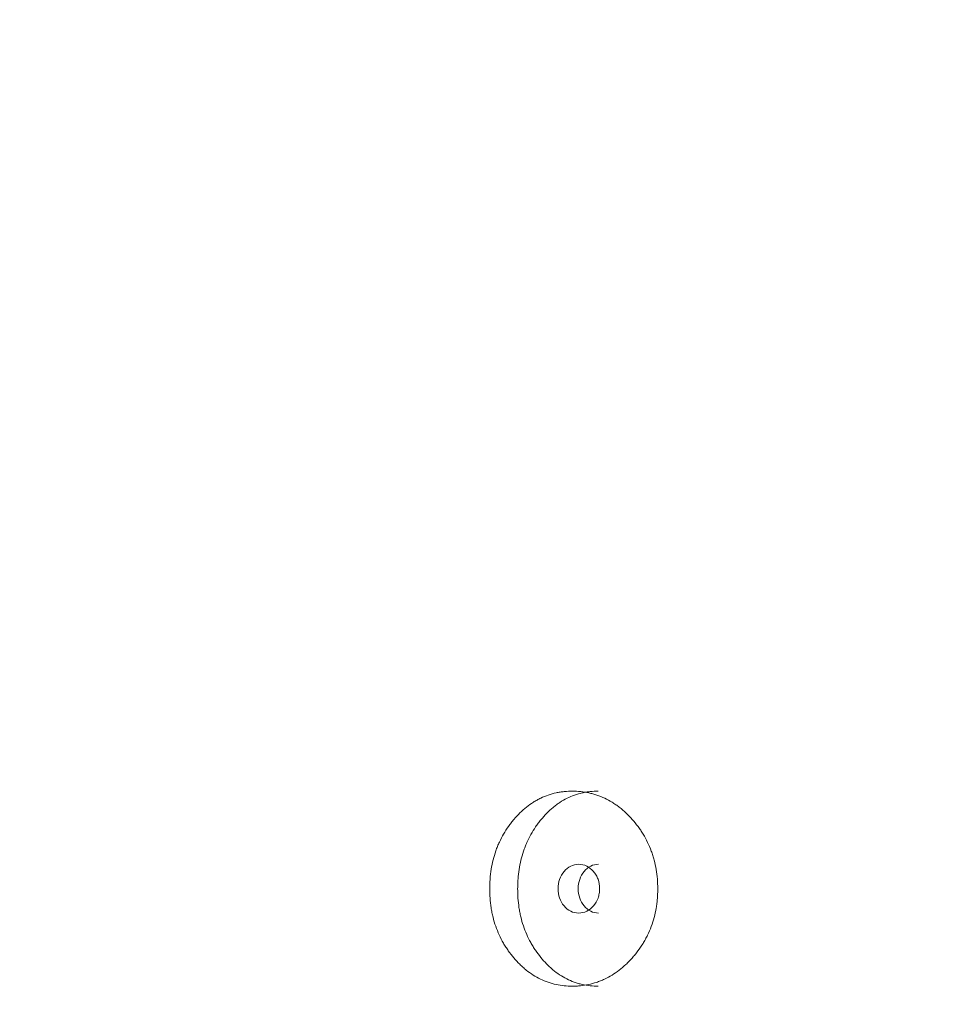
# Model space of a CAD drawing. Header units: millimetres. Extents: x 4 to 1188, y 1 to 840.
# Tile 67 of 197: x 345 to 350.48, y 403.11 to 408.88. Entities that reach past the tile are written whole.
import ezdxf

# ---------------------------------------------------------------- set-up
doc = ezdxf.new("R2010")
doc.units = ezdxf.units.MM
doc.layers.add('1', color=7, linetype='Continuous')
doc.styles.add('Arial Unicode MS', font='Arial Unicode MS')
doc.dimstyles.get("Standard").update_dxf_attribs({"dimtxt": 0.18, "dimasz": 0.18, "dimexe": 0.18, "dimexo": 0.0625, "dimgap": 0.09, "dimtad": 0, "dimtih": 1, "dimtoh": 1, "dimdec": 4, "dimzin": 0, "dimdsep": 46, "dimtxsty": 'Standard', "dimcen": 0.09, "dimadec": 0, "dimazin": 0, "dimtfac": 1, "dimtdec": 4, "dimtofl": 0, "dimtmove": 0, "dimatfit": 3, "dimfxl": 0, "dimtolj": 1, "dimtzin": 0, "dimarcsym": 0})

# ---------------------------------------------------------------- blocks, each defined once
blk = doc.blocks.new('_U16')
at = {"layer": '1', "color": 18, "lineweight": 35}
for p, q in [((344.5925, 527.4114), (404.5206, 527.4114)), ((402.5206, 527.4114), (402.5206, 270.3119)), ((366.0211, 270.3119), (404.5206, 270.3119))]:
    blk.add_line(p, q, dxfattribs=at)
at = {"layer": '1', "color": 18, "lineweight": 70}
for points in [[(402.5206, 527.4114), (403.2965, 523.9114), (401.7447, 523.9114)], [(402.5206, 270.3119), (401.7447, 273.8119), (403.2965, 273.8119)]]:
    blk.add_solid(points, dxfattribs=at)
at = {"layer": '1', "color": 18, "linetype": 'Continuous', "lineweight": 13, "insert": (400.4507, 388.3042), "char_height": 5, "attachment_point": 7, "rotation": 90, "line_spacing_factor": 1.047437, "style": 'Arial Unicode MS'}
blk.add_mtext('\\fArial Unicode MS|b0|i0;\\W1.0000;{\\H1.21x;(}1800{\\H1.21x;)}', dxfattribs=at)

msp = doc.modelspace()

# ---------------------------------------------------------------- linework, layer by layer
at = {"layer": '1', "color": 154, "linetype": 'Continuous', "lineweight": 13}
for points, knots in [([(348.7431, 403.7904), (348.7431, 403.788), (348.743, 403.7856), (348.743, 403.7809), (348.7429, 403.7737), (348.7424, 403.7571), (348.741, 403.7333), (348.7391, 403.7144), (348.7374, 403.7002), (348.7368, 403.6955), (348.7354, 403.6861), (348.7347, 403.6814), (348.7276, 403.6396), (348.7181, 403.6037), (348.6988, 403.5518), (348.6916, 403.5349), (348.6814, 403.5141), (348.6794, 403.51), (348.6751, 403.5018), (348.6686, 403.4896), (348.6617, 403.4778), (348.6475, 403.4546), (348.6374, 403.4398), (348.6214, 403.4184), (348.6159, 403.4114), (348.6047, 403.3976), (348.599, 403.3909), (348.5872, 403.3777), (348.5812, 403.3712), (348.572, 403.3617), (348.5689, 403.3585), (348.5626, 403.3524), (348.5595, 403.3493), (348.5436, 403.3344), (348.5305, 403.3232), (348.49, 403.2919), (348.4614, 403.2742), (348.4273, 403.2582), (348.4234, 403.2565), (348.4158, 403.2532), (348.4043, 403.2484), (348.3927, 403.2442), (348.3695, 403.2364), (348.3538, 403.2322), (348.3223, 403.2255), (348.3064, 403.2231), (348.2824, 403.2207), (348.2744, 403.2201), (348.2623, 403.2195), (348.2582, 403.2193), (348.2502, 403.2191), (348.2461, 403.2191), (348.2099, 403.2191), (348.1782, 403.2223), (348.1312, 403.2325), (348.1157, 403.2368), (348.0849, 403.2474), (348.07, 403.2537), (348.0262, 403.2749), (347.9917, 403.297), (347.9596, 403.3243), (347.9469, 403.3356), (347.9406, 403.3415), (347.9223, 403.3596), (347.9107, 403.3722), (347.8883, 403.3986), (347.8776, 403.4124), (347.8623, 403.4339), (347.8549, 403.4449), (347.8478, 403.4562), (347.8431, 403.4639), (347.8408, 403.4678), (347.8205, 403.5029), (347.8055, 403.5357), (347.7875, 403.5875), (347.7809, 403.6096), (347.7755, 403.6324), (347.7735, 403.6416), (347.7725, 403.6462), (347.7697, 403.6601), (347.7681, 403.6694), (347.7609, 403.716), (347.7577, 403.7629), (347.7586, 403.8103), (347.7593, 403.8293), (347.7599, 403.8388), (347.7621, 403.8672), (347.7642, 403.8858), (347.773, 403.9412), (347.782, 403.9773), (347.7958, 404.0167), (347.7974, 404.0211), (347.8006, 404.0297), (347.8057, 404.0426), (347.8111, 404.0551), (347.8225, 404.0798), (347.8308, 404.0956), (347.8486, 404.1263), (347.8582, 404.1411), (347.8734, 404.1626), (347.8787, 404.1697), (347.8867, 404.18), (347.8895, 404.1835), (347.895, 404.1902), (347.8978, 404.1936), (347.9231, 404.2234), (347.9473, 404.2473), (347.9865, 404.2786), (348, 404.2883), (348.0176, 404.2995), (348.0212, 404.3016), (348.0283, 404.3059), (348.0319, 404.3079), (348.0426, 404.3139), (348.0499, 404.3176), (348.0864, 404.3351), (348.1167, 404.3453), (348.1557, 404.3537), (348.1675, 404.3559), (348.1794, 404.3576), (348.1874, 404.3587), (348.1914, 404.3591), (348.2114, 404.3612), (348.2274, 404.3619), (348.2754, 404.3619), (348.3074, 404.3588), (348.3433, 404.3511), (348.3473, 404.3502), (348.3553, 404.3482), (348.3671, 404.3451), (348.3944, 404.3368), (348.4324, 404.3214), (348.4688, 404.3016), (348.4936, 404.2854), (348.5041, 404.2779), (348.511, 404.2728), (348.5144, 404.2702), (348.5451, 404.2464), (348.5703, 404.2224), (348.6054, 404.1828), (348.6167, 404.1691), (348.6301, 404.151), (348.6328, 404.1473), (348.638, 404.14), (348.6457, 404.1289), (348.653, 404.1175), (348.6765, 404.0789), (348.6925, 404.0462), (348.7086, 404.0026), (348.7116, 403.9938), (348.7173, 403.9758), (348.7199, 403.9668), (348.727, 403.9396), (348.7309, 403.9213), (348.7401, 403.866), (348.743, 403.8285), (348.7431, 403.7904)], [0, 0, 0, 0, 0.001953, 0.001953, 0.003906, 0.007812, 0.015625, 0.023437, 0.023437, 0.027344, 0.027344, 0.03125, 0.03125, 0.0625, 0.0625, 0.078125, 0.078125, 0.082031, 0.082031, 0.085937, 0.09375, 0.09375, 0.109375, 0.109375, 0.117187, 0.117187, 0.125, 0.125, 0.132812, 0.132812, 0.136719, 0.136719, 0.140625, 0.140625, 0.15625, 0.15625, 0.1875, 0.1875, 0.191406, 0.191406, 0.195312, 0.203125, 0.203125, 0.21875, 0.21875, 0.234375, 0.234375, 0.242187, 0.242187, 0.246094, 0.246094, 0.25, 0.25, 0.28125, 0.28125, 0.296875, 0.296875, 0.3125, 0.3125, 0.34375, 0.351563, 0.351563, 0.359375, 0.359375, 0.375, 0.375, 0.390625, 0.390625, 0.398438, 0.402344, 0.402344, 0.40625, 0.40625, 0.4375, 0.4375, 0.453125, 0.457031, 0.457031, 0.460938, 0.460938, 0.46875, 0.46875, 0.5, 0.507813, 0.507813, 0.515625, 0.515625, 0.53125, 0.53125, 0.5625, 0.5625, 0.566406, 0.566406, 0.570313, 0.578125, 0.578125, 0.59375, 0.59375, 0.609375, 0.609375, 0.617188, 0.617188, 0.621094, 0.621094, 0.625, 0.625, 0.65625, 0.65625, 0.671875, 0.671875, 0.675781, 0.675781, 0.679688, 0.679688, 0.6875, 0.6875, 0.71875, 0.71875, 0.726563, 0.730469, 0.730469, 0.734375, 0.734375, 0.75, 0.75, 0.78125, 0.78125, 0.785156, 0.785156, 0.789063, 0.796875, 0.8125, 0.828125, 0.835938, 0.839844, 0.839844, 0.84375, 0.84375, 0.875, 0.875, 0.890625, 0.890625, 0.894531, 0.894531, 0.898438, 0.90625, 0.90625, 0.9375, 0.9375, 0.945313, 0.945313, 0.953125, 0.953125, 0.96875, 0.96875, 1, 1, 1, 1]), ([(348.3944, 403.2191), (348.3941, 403.2191), (348.3938, 403.2191), (348.3617, 403.2191), (348.3304, 403.2224), (348.2917, 403.2311), (348.284, 403.2331), (348.2725, 403.2365), (348.2687, 403.2377), (348.2611, 403.2402), (348.2421, 403.2467), (348.2238, 403.2546), (348.181, 403.2763), (348.1506, 403.2965), (348.1221, 403.321), (348.1158, 403.3266), (348.1127, 403.3294), (348.1034, 403.338), (348.0974, 403.3439), (348.0796, 403.3621), (348.0683, 403.3748), (348.0466, 403.4013), (348.0363, 403.4152), (348.0215, 403.4368), (348.0167, 403.4441), (348.0098, 403.4554), (348.0075, 403.4592), (348.003, 403.4669), (348.0008, 403.4708), (347.9814, 403.5057), (347.967, 403.5383), (347.9497, 403.5898), (347.9435, 403.6118), (347.9384, 403.6344), (347.9364, 403.6435), (347.9355, 403.6481), (347.9328, 403.6618), (347.9313, 403.671), (347.9244, 403.7169), (347.9214, 403.7633), (347.9223, 403.8101), (347.923, 403.8288), (347.9235, 403.8382), (347.9256, 403.8662), (347.9277, 403.8847), (347.936, 403.9395), (347.9445, 403.9752), (347.9577, 404.0143), (347.9592, 404.0186), (347.9624, 404.0272), (347.9672, 404.04), (347.9724, 404.0525), (347.9833, 404.0771), (347.9992, 404.1088), (348.0176, 404.1385), (348.0324, 404.16), (348.0375, 404.1671), (348.0479, 404.1809), (348.0532, 404.1878), (348.0806, 404.2211), (348.1041, 404.2452), (348.136, 404.2717), (348.1457, 404.2794), (348.1558, 404.2866), (348.1626, 404.2913), (348.166, 404.2937), (348.1832, 404.305), (348.1973, 404.3131), (348.2403, 404.3345), (348.27, 404.3449), (348.3086, 404.3536), (348.3164, 404.3551), (348.3282, 404.357), (348.3321, 404.3576), (348.34, 404.3586), (348.3439, 404.3591), (348.3635, 404.3611), (348.3791, 404.3619), (348.3947, 404.3619)], [0, 0, 0, 0, 0.000594, 0.000594, 0.063078, 0.063078, 0.078699, 0.078699, 0.08651, 0.08651, 0.09432, 0.125562, 0.125562, 0.188047, 0.195857, 0.195857, 0.203668, 0.203668, 0.219289, 0.219289, 0.250531, 0.250531, 0.281773, 0.281773, 0.297394, 0.297394, 0.305205, 0.305205, 0.313015, 0.313015, 0.3755, 0.3755, 0.406742, 0.414553, 0.414553, 0.422363, 0.422363, 0.437984, 0.437984, 0.500469, 0.51609, 0.51609, 0.531711, 0.531711, 0.562953, 0.562953, 0.625437, 0.625437, 0.633248, 0.633248, 0.641058, 0.65668, 0.65668, 0.687922, 0.719164, 0.719164, 0.734785, 0.734785, 0.750406, 0.750406, 0.812891, 0.812891, 0.828512, 0.836322, 0.836322, 0.844133, 0.844133, 0.875375, 0.875375, 0.937859, 0.937859, 0.95348, 0.95348, 0.961291, 0.961291, 0.969101, 0.969101, 1, 1, 1, 1]), ([(348.1588, 403.7905), (348.1587, 403.7709), (348.1616, 403.7527), (348.1733, 403.7192), (348.182, 403.704), (348.2059, 403.6758), (348.219, 403.6653), (348.2476, 403.6512), (348.2629, 403.6477), (348.3136, 403.6477), (348.3424, 403.6616), (348.3783, 403.7036), (348.3873, 403.719), (348.3963, 403.7442), (348.3985, 403.7529), (348.4015, 403.7711), (348.4023, 403.7804), (348.4022, 403.8102), (348.3992, 403.8285), (348.3903, 403.8538), (348.3865, 403.8618), (348.3776, 403.8771), (348.3726, 403.8842), (348.3544, 403.9053), (348.3412, 403.9158), (348.3123, 403.9298), (348.297, 403.9333), (348.2462, 403.9332), (348.2175, 403.9191), (348.1707, 403.8636), (348.1589, 403.8297), (348.1588, 403.7905)], [0, 0, 0, 0, 0.0625, 0.0625, 0.125, 0.125, 0.1875, 0.1875, 0.25, 0.25, 0.375, 0.375, 0.4375, 0.4375, 0.46875, 0.46875, 0.5, 0.5, 0.5625, 0.5625, 0.59375, 0.59375, 0.625, 0.625, 0.6875, 0.6875, 0.75, 0.75, 0.875, 0.875, 1, 1, 1, 1]), ([(348.3961, 403.9333), (348.396, 403.9333), (348.3802, 403.9333), (348.3487, 403.9266), (348.3096, 403.8937), (348.2826, 403.8467), (348.2771, 403.8093), (348.277, 403.7905)], [0, 0, 0, 0, 0.000568, 0.250749, 0.500333, 0.749366, 1, 1, 1, 1]), ([(348.277, 403.7905), (348.277, 403.7718), (348.2823, 403.7343), (348.3096, 403.6875), (348.3486, 403.6545), (348.38, 403.6477), (348.3957, 403.6477)], [0, 0, 0, 0, 0.249735, 0.499453, 0.751023, 1, 1, 1, 1])]:
    msp.add_open_spline(points, degree=3, knots=knots, dxfattribs=at)

# ---------------------------------------------------------------- dimensions: what is measured, and where the dimension line sits
at = {"layer": '1', "color": 18, "linetype": 'Continuous', "lineweight": 13}
dim = msp.add_linear_dim(base=(402.5206, 270.3119), p1=(322.2068, 527.4114), p2=(354.3068, 270.3119), angle=90, dimstyle='Standard', override={"dimtxt": 5, "dimasz": 3.5, "dimexe": 2, "dimexo": 1, "dimgap": 2.5, "dimtad": 1, "dimtih": 0, "dimtoh": 0, "dimdec": 0, "dimlfac": 7, "dimzin": 8, "dimdsep": 44, "dimlunit": 2, "dimpost": '(<>)', "dimtxsty": 'Arial Unicode MS', "dimsah": 1, "dimse1": 0, "dimse2": 0, "dimsd1": 0, "dimsd2": 0, "dimclrd": 18, "dimclre": 18, "dimclrt": 18, "dimtm": -0.1, "dimtfac": 0.4, "dimtdec": 2, "dimtofl": 1, "dimtmove": 0, "dimtzin": 8, "dimlwd": 35, "dimlwe": 35}, dxfattribs=at)
dim.commit()
dim.dimension.update_dxf_attribs({"geometry": '_U16', "text_midpoint": (402.5206, 398.8616), "dimtype": 160})

doc.saveas('drawing.dxf')
